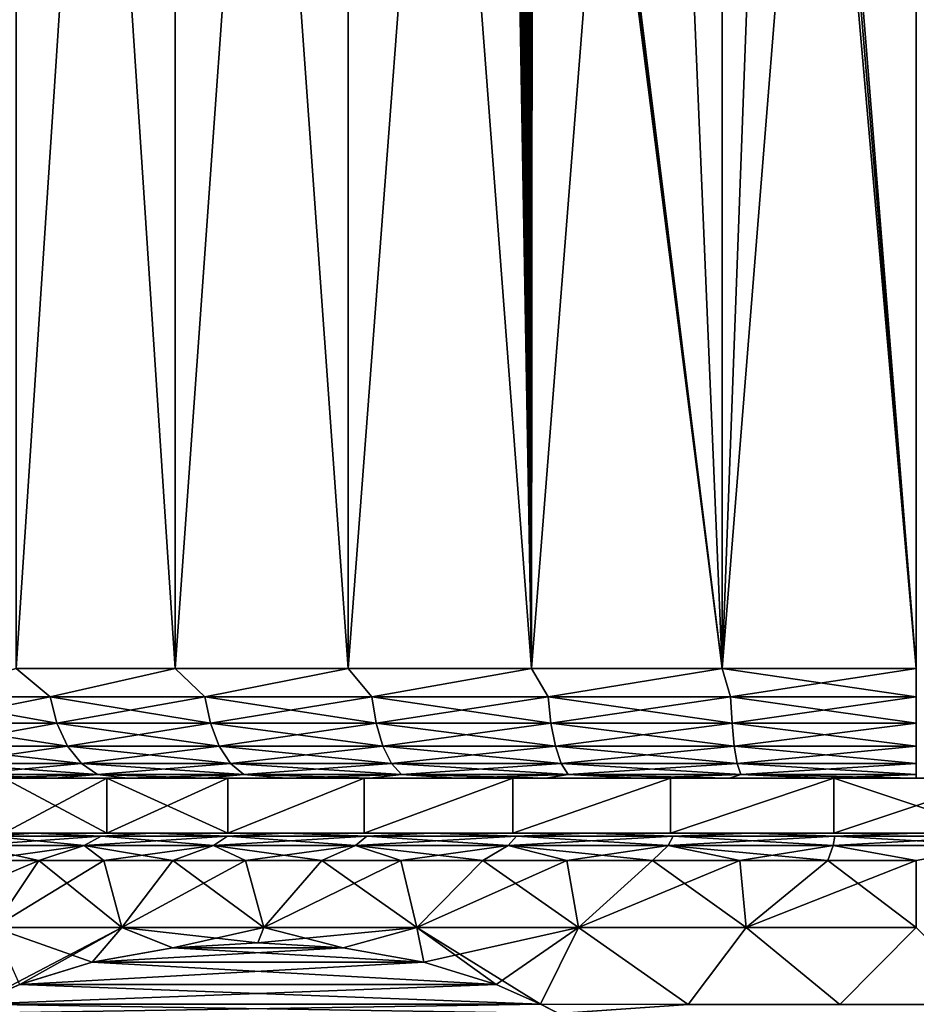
# Model space of a CAD drawing. Header units: metres. Extents: x -90 to 90, y -123 to 74.
# Tile 120 of 131: x 52 to 60, y 38 to 47. Entities that reach past the tile are written whole.
import ezdxf

# ---------------------------------------------------------------- set-up
doc = ezdxf.new("R2010")
doc.units = ezdxf.units.M
doc.layers.add('solid_11662012', color=7, linetype='CONTINUOUS')

msp = doc.modelspace()

# ---------------------------------------------------------------- linework, layer by layer
at = {"layer": 'solid_11662012'}
for points in [[(51.795864, 63.5, 10.084254), (51.795841, 41.5, 10.084234), (53.245392, 41.5, 11.107442)], [(53.245419, 63.5, -11.107455), (53.245392, 41.5, -11.107442), (51.795841, 41.5, -10.084234)], [(51.795864, 63.5, -10.084254), (53.245419, 63.5, -11.107455), (51.795841, 41.5, -10.084234)], [(53.245419, 63.5, 11.107455), (51.795864, 63.5, 10.084254), (53.245392, 41.5, 11.107442)], [(53.245419, 63.5, 11.107455), (53.245392, 41.5, 11.107442), (54.820774, 41.5, 11.923741)], [(54.820759, 63.5, -11.923735), (54.820774, 41.5, -11.923741), (53.245392, 41.5, -11.107442)], [(53.245419, 63.5, -11.107455), (54.820759, 63.5, -11.923735), (53.245392, 41.5, -11.107442)], [(54.820759, 63.5, 11.923735), (53.245419, 63.5, 11.107455), (54.820774, 41.5, 11.923741)], [(54.820759, 63.5, 11.923735), (54.820774, 41.5, 11.923741), (56.492634, 41.5, 12.517922)], [(56.240906, 55.972324, 12.444646), (54.820759, 63.5, 11.923735), (56.492634, 41.5, 12.517922)], [(54.820759, 63.5, -11.923735), (56.492672, 63.5, -12.517932), (54.820774, 41.5, -11.923741)], [(56.492672, 63.5, -12.517932), (56.492634, 41.5, -12.517922), (54.820774, 41.5, -11.923741)], [(58.229816, 63.5, -12.878913), (58.229832, 41.5, -12.878917), (56.492634, 41.5, -12.517922)], [(56.492672, 63.5, -12.517932), (58.229816, 63.5, -12.878913), (56.492634, 41.5, -12.517922)], [(58.229816, 63.5, 12.878913), (60, 41.5, 13), (60, 63.5, 13)], [(58.756046, 56.345406, 12.940347), (60, 41.5, 13), (58.229816, 63.5, 12.878913)], [(58.229816, 63.5, -12.878913), (60, 63.5, -13), (58.229832, 41.5, -12.878917)], [(60, 63.5, -13), (60, 41.5, -13), (58.229832, 41.5, -12.878917)], [(58.756046, 55.654594, 12.940347), (60, 41.5, 13), (58.756046, 56.345406, 12.940347)], [(56.248901, 55.805603, 12.447059), (56.240906, 55.972324, 12.444646), (56.492634, 41.5, 12.517922)], [(56.265301, 55.665482, 12.451989), (56.248901, 55.805603, 12.447059), (56.492634, 41.5, 12.517922)], [(56.285995, 55.549767, 12.458178), (56.265301, 55.665482, 12.451989), (56.492634, 41.5, 12.517922)], [(58.756046, 55.654594, 12.940347), (57.646744, 55.344612, 12.785233), (58.229832, 41.5, 12.878917)], [(58.756046, 55.654594, 12.940347), (58.229832, 41.5, 12.878917), (60, 41.5, 13)], [(56.308563, 55.453964, 12.464883), (56.285995, 55.549767, 12.458178), (56.492634, 41.5, 12.517922)], [(56.331871, 55.373554, 12.471762), (56.308563, 55.453964, 12.464883), (56.492634, 41.5, 12.517922)], [(56.355301, 55.305405, 12.478629), (56.331871, 55.373554, 12.471762), (56.492634, 41.5, 12.517922)], [(56.378281, 55.247879, 12.485317), (56.355301, 55.305405, 12.478629), (56.492634, 41.5, 12.517922)], [(57.646744, 55.344612, 12.785233), (56.554607, 55.035759, 12.535121), (58.229832, 41.5, 12.878917)], [(56.400597, 55.19923, 12.491769), (56.378281, 55.247879, 12.485317), (56.492634, 41.5, 12.517922)], [(56.422409, 55.157711, 12.498034), (56.400597, 55.19923, 12.491769), (56.492634, 41.5, 12.517922)], [(56.42625, 55.150982, 12.499132), (56.422409, 55.157711, 12.498034), (56.492634, 41.5, 12.517922)], [(56.44405, 55.122005, 12.504208), (56.42625, 55.150982, 12.499132), (56.492634, 41.5, 12.517922)], [(56.465202, 55.092266, 12.510204), (56.44405, 55.122005, 12.504208), (56.492634, 41.5, 12.517922)], [(56.485397, 55.06881, 12.515893), (56.465202, 55.092266, 12.510204), (56.492634, 41.5, 12.517922)], [(56.504307, 55.051613, 12.521187), (56.485397, 55.06881, 12.515893), (56.492634, 41.5, 12.517922)], [(56.504307, 55.051613, 12.521187), (56.492634, 41.5, 12.517922), (58.229832, 41.5, 12.878917)], [(56.521923, 55.040363, 12.526092), (56.504307, 55.051613, 12.521187), (58.229832, 41.5, 12.878917)], [(56.538933, 55.03484, 12.530803), (56.521923, 55.040363, 12.526092), (58.229832, 41.5, 12.878917)], [(56.554607, 55.035759, 12.535121), (56.538933, 55.03484, 12.530803), (58.229832, 41.5, 12.878917)], [(50.831707, 41.24118, 9.168294), (52.106846, 41.24118, 10.286561), (51.795841, 41.5, 10.084234)], [(52.106846, 41.24118, -10.286561), (50.831707, 41.24118, -9.168294), (51.795841, 41.5, -10.084234)], [(52.106846, 41.24118, 10.286561), (53.245392, 41.5, 11.107442), (51.795841, 41.5, 10.084234)], [(52.106846, 41.24118, -10.286561), (51.795841, 41.5, -10.084234), (53.245392, 41.5, -11.107442)], [(52.106846, 41.24118, 10.286561), (53.517036, 41.24118, 11.228821), (53.245392, 41.5, 11.107442)], [(53.517036, 41.24118, -11.228821), (52.106846, 41.24118, -10.286561), (53.245392, 41.5, -11.107442)], [(53.517036, 41.24118, 11.228821), (54.820774, 41.5, 11.923741), (53.245392, 41.5, 11.107442)], [(53.517036, 41.24118, -11.228821), (53.245392, 41.5, -11.107442), (54.820774, 41.5, -11.923741)], [(53.517036, 41.24118, 11.228821), (55.038155, 41.24118, 11.978953), (54.820774, 41.5, 11.923741)], [(55.038155, 41.24118, -11.978953), (53.517036, 41.24118, -11.228821), (54.820774, 41.5, -11.923741)], [(55.038155, 41.24118, 11.978953), (56.492634, 41.5, 12.517922), (54.820774, 41.5, 11.923741)], [(55.038155, 41.24118, -11.978953), (54.820774, 41.5, -11.923741), (56.492634, 41.5, -12.517922)], [(55.038155, 41.24118, 11.978953), (56.644173, 41.24118, 12.524122), (56.492634, 41.5, 12.517922)], [(56.644173, 41.24118, -12.524122), (55.038155, 41.24118, -11.978953), (56.492634, 41.5, -12.517922)], [(56.644173, 41.24118, 12.524122), (58.229832, 41.5, 12.878917), (56.492634, 41.5, 12.517922)], [(56.644173, 41.24118, -12.524122), (56.492634, 41.5, -12.517922), (58.229832, 41.5, -12.878917)], [(56.644173, 41.24118, 12.524122), (58.307606, 41.24118, 12.855), (58.229832, 41.5, 12.878917)], [(58.307606, 41.24118, -12.855), (56.644173, 41.24118, -12.524122), (58.229832, 41.5, -12.878917)], [(60, 41.24118, 12.965926), (60, 41.5, 13), (58.229832, 41.5, 12.878917)], [(58.307606, 41.24118, 12.855), (60, 41.24118, 12.965926), (58.229832, 41.5, 12.878917)], [(58.307606, 41.24118, -12.855), (58.229832, 41.5, -12.878917), (60, 41.5, -13)], [(58.307606, 41.24118, -12.855), (60, 41.5, -13), (60, 41.24118, -12.965926)], [(52.16774, 40.999775, 10.2072), (52.106846, 41.24118, 10.286561), (50.831707, 41.24118, 9.168294)], [(50.902439, 40.999775, 9.097561), (52.16774, 40.999775, 10.2072), (50.831707, 41.24118, 9.168294)], [(50.902439, 40.999775, -9.097561), (50.831707, 41.24118, -9.168294), (52.106846, 41.24118, -10.286561)], [(52.16774, 40.999775, -10.2072), (50.902439, 40.999775, -9.097561), (52.106846, 41.24118, -10.286561)], [(53.567051, 40.999775, 11.142192), (53.517036, 41.24118, 11.228821), (52.106846, 41.24118, 10.286561)], [(52.16774, 40.999775, 10.2072), (53.567051, 40.999775, 11.142192), (52.106846, 41.24118, 10.286561)], [(52.16774, 40.999775, -10.2072), (52.106846, 41.24118, -10.286561), (53.517036, 41.24118, -11.228821)], [(53.567051, 40.999775, -11.142192), (52.16774, 40.999775, -10.2072), (53.517036, 41.24118, -11.228821)], [(55.076435, 40.999775, 11.886537), (55.038155, 41.24118, 11.978953), (53.517036, 41.24118, 11.228821)], [(53.567051, 40.999775, 11.142192), (55.076435, 40.999775, 11.886537), (53.517036, 41.24118, 11.228821)], [(53.567051, 40.999775, -11.142192), (53.517036, 41.24118, -11.228821), (55.038155, 41.24118, -11.978953)], [(55.076435, 40.999775, -11.886537), (53.567051, 40.999775, -11.142192), (55.038155, 41.24118, -11.978953)], [(56.670063, 40.999775, 12.4275), (56.644173, 41.24118, 12.524122), (55.038155, 41.24118, 11.978953)], [(55.076435, 40.999775, 11.886537), (56.670063, 40.999775, 12.4275), (55.038155, 41.24118, 11.978953)], [(55.076435, 40.999775, -11.886537), (55.038155, 41.24118, -11.978953), (56.644173, 41.24118, -12.524122)], [(56.670063, 40.999775, -12.4275), (55.076435, 40.999775, -11.886537), (56.644173, 41.24118, -12.524122)], [(58.320663, 40.999775, 12.755825), (58.307606, 41.24118, 12.855), (56.644173, 41.24118, 12.524122)], [(56.670063, 40.999775, 12.4275), (58.320663, 40.999775, 12.755825), (56.644173, 41.24118, 12.524122)], [(56.670063, 40.999775, -12.4275), (56.644173, 41.24118, -12.524122), (58.307606, 41.24118, -12.855)], [(58.320663, 40.999775, -12.755825), (56.670063, 40.999775, -12.4275), (58.307606, 41.24118, -12.855)], [(58.320663, 40.999775, -12.755825), (58.307606, 41.24118, -12.855), (60, 41.24118, -12.965926)], [(58.307606, 41.24118, 12.855), (60, 40.999775, 12.865894), (60, 41.24118, 12.965926)], [(58.320663, 40.999775, 12.755825), (60, 40.999775, 12.865894), (58.307606, 41.24118, 12.855)], [(58.320663, 40.999775, -12.755825), (60, 41.24118, -12.965926), (60, 40.999775, -12.865894)], [(52.264629, 40.792522, 10.080932), (52.16774, 40.999775, 10.2072), (50.902439, 40.999775, 9.097561)], [(51.01498, 40.792522, 8.98502), (52.264629, 40.792522, 10.080932), (50.902439, 40.999775, 9.097561)], [(51.01498, 40.792522, -8.98502), (50.902439, 40.999775, -9.097561), (52.16774, 40.999775, -10.2072)], [(52.264629, 40.792522, -10.080932), (51.01498, 40.792522, -8.98502), (52.16774, 40.999775, -10.2072)], [(53.646633, 40.792522, 11.004356), (53.567051, 40.999775, 11.142192), (52.16774, 40.999775, 10.2072)], [(52.264629, 40.792522, 10.080932), (53.646633, 40.792522, 11.004356), (52.16774, 40.999775, 10.2072)], [(52.264629, 40.792522, -10.080932), (52.16774, 40.999775, -10.2072), (53.567051, 40.999775, -11.142192)], [(53.646633, 40.792522, -11.004356), (52.264629, 40.792522, -10.080932), (53.567051, 40.999775, -11.142192)], [(55.137344, 40.792522, 11.739493), (55.076435, 40.999775, 11.886537), (53.567051, 40.999775, 11.142192)], [(53.646633, 40.792522, 11.004356), (55.137344, 40.792522, 11.739493), (53.567051, 40.999775, 11.142192)], [(53.646633, 40.792522, -11.004356), (53.567051, 40.999775, -11.142192), (55.076435, 40.999775, -11.886537)], [(55.137344, 40.792522, -11.739493), (53.646633, 40.792522, -11.004356), (55.076435, 40.999775, -11.886537)], [(56.711254, 40.792522, 12.273765), (56.670063, 40.999775, 12.4275), (55.076435, 40.999775, 11.886537)], [(55.137344, 40.792522, 11.739493), (56.711254, 40.792522, 12.273765), (55.076435, 40.999775, 11.886537)], [(55.137344, 40.792522, -11.739493), (55.076435, 40.999775, -11.886537), (56.670063, 40.999775, -12.4275)], [(56.711254, 40.792522, -12.273765), (55.137344, 40.792522, -11.739493), (56.670063, 40.999775, -12.4275)], [(58.341438, 40.792522, 12.598028), (58.320663, 40.999775, 12.755825), (56.670063, 40.999775, 12.4275)], [(56.711254, 40.792522, 12.273765), (58.341438, 40.792522, 12.598028), (56.670063, 40.999775, 12.4275)], [(56.711254, 40.792522, -12.273765), (56.670063, 40.999775, -12.4275), (58.320663, 40.999775, -12.755825)], [(58.341438, 40.792522, -12.598028), (56.711254, 40.792522, -12.273765), (58.320663, 40.999775, -12.755825)], [(58.341438, 40.792522, -12.598028), (58.320663, 40.999775, -12.755825), (60, 40.999775, -12.865894)], [(58.320663, 40.999775, 12.755825), (60, 40.792522, 12.706737), (60, 40.999775, 12.865894)], [(58.341438, 40.792522, 12.598028), (60, 40.792522, 12.706737), (58.320663, 40.999775, 12.755825)], [(58.341438, 40.792522, -12.598028), (60, 40.999775, -12.865894), (60, 40.792522, -12.706737)], [(52.390896, 40.633583, 9.916377), (52.264629, 40.792522, 10.080932), (51.01498, 40.792522, 8.98502)], [(51.161648, 40.633583, 8.838354), (52.390896, 40.633583, 9.916377), (51.01498, 40.792522, 8.98502)], [(51.161648, 40.633583, -8.838354), (51.01498, 40.792522, -8.98502), (52.264629, 40.792522, -10.080932)], [(52.390896, 40.633583, -9.916377), (51.161648, 40.633583, -8.838354), (52.264629, 40.792522, -10.080932)], [(53.75034, 40.633583, 10.824728), (53.646633, 40.792522, 11.004356), (52.264629, 40.792522, 10.080932)], [(52.390896, 40.633583, 9.916377), (53.75034, 40.633583, 10.824728), (52.264629, 40.792522, 10.080932)], [(52.390896, 40.633583, -9.916377), (52.264629, 40.792522, -10.080932), (53.646633, 40.792522, -11.004356)], [(53.75034, 40.633583, -10.824728), (52.390896, 40.633583, -9.916377), (53.646633, 40.792522, -11.004356)], [(55.216717, 40.633583, 11.547866), (55.137344, 40.792522, 11.739493), (53.646633, 40.792522, 11.004356)], [(53.75034, 40.633583, 10.824728), (55.216717, 40.633583, 11.547866), (53.646633, 40.792522, 11.004356)], [(53.75034, 40.633583, -10.824728), (53.646633, 40.792522, -11.004356), (55.137344, 40.792522, -11.739493)], [(55.216717, 40.633583, -11.547866), (53.75034, 40.633583, -10.824728), (55.137344, 40.792522, -11.739493)], [(56.764938, 40.633583, 12.073416), (56.711254, 40.792522, 12.273765), (55.137344, 40.792522, 11.739493)], [(55.216717, 40.633583, 11.547866), (56.764938, 40.633583, 12.073416), (55.137344, 40.792522, 11.739493)], [(55.216717, 40.633583, -11.547866), (55.137344, 40.792522, -11.739493), (56.711254, 40.792522, -12.273765)], [(56.764938, 40.633583, -12.073416), (55.216717, 40.633583, -11.547866), (56.711254, 40.792522, -12.273765)], [(58.368511, 40.633583, 12.392386), (58.341438, 40.792522, 12.598028), (56.711254, 40.792522, 12.273765)], [(56.764938, 40.633583, 12.073416), (58.368511, 40.633583, 12.392386), (56.711254, 40.792522, 12.273765)], [(56.764938, 40.633583, -12.073416), (56.711254, 40.792522, -12.273765), (58.341438, 40.792522, -12.598028)], [(58.368511, 40.633583, -12.392386), (56.764938, 40.633583, -12.073416), (58.341438, 40.792522, -12.598028)], [(58.368511, 40.633583, -12.392386), (58.341438, 40.792522, -12.598028), (60, 40.792522, -12.706737)], [(58.341438, 40.792522, 12.598028), (60, 40.633583, 12.49932), (60, 40.792522, 12.706737)], [(58.368511, 40.633583, 12.392386), (60, 40.633583, 12.49932), (58.341438, 40.792522, 12.598028)], [(58.368511, 40.633583, -12.392386), (60, 40.792522, -12.706737), (60, 40.633583, -12.49932)], [(52.537918, 40.533802, 9.724772), (52.390896, 40.633583, 9.916377), (51.161648, 40.633583, 8.838354)], [(51.33242, 40.533802, 8.667579), (52.537918, 40.533802, 9.724772), (51.161648, 40.633583, 8.838354)], [(51.33242, 40.533802, -8.667579), (51.161648, 40.633583, -8.838354), (52.390896, 40.633583, -9.916377)], [(52.537918, 40.533802, -9.724772), (51.33242, 40.533802, -8.667579), (52.390896, 40.633583, -9.916377)], [(53.871098, 40.533802, 10.615573), (53.75034, 40.633583, 10.824728), (52.390896, 40.633583, 9.916377)], [(52.537918, 40.533802, 9.724772), (53.871098, 40.533802, 10.615573), (52.390896, 40.633583, 9.916377)], [(52.537918, 40.533802, -9.724772), (52.390896, 40.633583, -9.916377), (53.75034, 40.633583, -10.824728)], [(53.871098, 40.533802, -10.615573), (52.537918, 40.533802, -9.724772), (53.75034, 40.633583, -10.824728)], [(55.309139, 40.533802, 11.324738), (55.216717, 40.633583, 11.547866), (53.75034, 40.633583, 10.824728)], [(53.871098, 40.533802, 10.615573), (55.309139, 40.533802, 11.324738), (53.75034, 40.633583, 10.824728)], [(53.871098, 40.533802, -10.615573), (53.75034, 40.633583, -10.824728), (55.216717, 40.633583, -11.547866)], [(55.309139, 40.533802, -11.324738), (53.871098, 40.533802, -10.615573), (55.216717, 40.633583, -11.547866)], [(56.827446, 40.533802, 11.840133), (56.764938, 40.633583, 12.073416), (55.216717, 40.633583, 11.547866)], [(55.309139, 40.533802, 11.324738), (56.827446, 40.533802, 11.840133), (55.216717, 40.633583, 11.547866)], [(55.309139, 40.533802, -11.324738), (55.216717, 40.633583, -11.547866), (56.764938, 40.633583, -12.073416)], [(56.827446, 40.533802, -11.840133), (55.309139, 40.533802, -11.324738), (56.764938, 40.633583, -12.073416)], [(58.400036, 40.533802, 12.15294), (58.368511, 40.633583, 12.392386), (56.764938, 40.633583, 12.073416)], [(56.827446, 40.533802, 11.840133), (58.400036, 40.533802, 12.15294), (56.764938, 40.633583, 12.073416)], [(56.827446, 40.533802, -11.840133), (56.764938, 40.633583, -12.073416), (58.368511, 40.633583, -12.392386)], [(58.400036, 40.533802, -12.15294), (56.827446, 40.533802, -11.840133), (58.368511, 40.633583, -12.392386)], [(58.400036, 40.533802, -12.15294), (58.368511, 40.633583, -12.392386), (60, 40.633583, -12.49932)], [(58.368511, 40.633583, 12.392386), (60, 40.533802, 12.257808), (60, 40.633583, 12.49932)], [(58.400036, 40.533802, 12.15294), (60, 40.533802, 12.257808), (58.368511, 40.633583, 12.392386)], [(58.400036, 40.533802, -12.15294), (60, 40.633583, -12.49932), (60, 40.533802, -12.257808)], [(52.537918, 40.533802, -9.724772), (51.516926, 40.5, -8.487487), (51.33242, 40.533802, -8.667579)], [(51.33242, 40.533802, 8.667579), (51.516937, 40.5, 8.487496), (52.144253, 40.5, 9.07123)], [(51.33242, 40.533802, 8.667579), (52.144253, 40.5, 9.07123), (52.537918, 40.533802, 9.724772)], [(52.537918, 40.533802, -9.724772), (52.144245, 40.5, -9.071221), (51.516926, 40.5, -8.487487)], [(51.683628, 40.5, -5.670171), (51.516926, 40.5, -8.487487), (52.144245, 40.5, -9.071221)], [(51.683628, 40.5, 5.670171), (52.144253, 40.5, 9.07123), (51.516937, 40.5, 8.487496)], [(51.683559, 40, 5.670079), (52.621498, 40, 6.846218), (51.683628, 40.5, 5.670171)], [(51.683559, 40, -5.670079), (51.683628, 40.5, -5.670171), (52.621506, 40.5, -6.846222)], [(52.621498, 40, -6.846218), (51.683559, 40, -5.670079), (52.621506, 40.5, -6.846222)], [(52.621506, 40.5, -6.846222), (51.683628, 40.5, -5.670171), (52.144245, 40.5, -9.071221)], [(51.683628, 40.5, 5.670171), (52.621506, 40.5, 6.846222), (52.144253, 40.5, 9.07123)], [(52.621498, 40, 6.846218), (52.621506, 40.5, 6.846222), (51.683628, 40.5, 5.670171)], [(52.537918, 40.533802, -9.724772), (52.811604, 40.5, -9.608691), (52.144245, 40.5, -9.071221)], [(52.621506, 40.5, -6.846222), (52.144245, 40.5, -9.071221), (52.811604, 40.5, -9.608691)], [(52.537918, 40.533802, 9.724772), (52.144253, 40.5, 9.07123), (52.811615, 40.5, 9.608699)], [(52.621506, 40.5, 6.846222), (52.811615, 40.5, 9.608699), (52.144253, 40.5, 9.07123)], [(53.871098, 40.533802, -10.615573), (52.811604, 40.5, -9.608691), (52.537918, 40.533802, -9.724772)], [(52.537918, 40.533802, 9.724772), (52.811615, 40.5, 9.608699), (53.515678, 40.5, 10.097203)], [(52.537918, 40.533802, 9.724772), (53.515678, 40.5, 10.097203), (53.871098, 40.533802, 10.615573)], [(52.621498, 40, 6.846218), (53.724304, 40, 7.869475), (52.621506, 40.5, 6.846222)], [(52.621498, 40, -6.846218), (52.621506, 40.5, -6.846222), (53.724251, 40.5, -7.869433)], [(53.724304, 40, -7.869475), (52.621498, 40, -6.846218), (53.724251, 40.5, -7.869433)], [(52.621506, 40.5, -6.846222), (52.811604, 40.5, -9.608691), (53.515667, 40.5, -10.097197)], [(53.724251, 40.5, -7.869433), (52.621506, 40.5, -6.846222), (53.515667, 40.5, -10.097197)], [(52.621506, 40.5, 6.846222), (53.724251, 40.5, 7.869433), (52.811615, 40.5, 9.608699)], [(53.724304, 40, 7.869475), (53.724251, 40.5, 7.869433), (52.621506, 40.5, 6.846222)], [(53.871098, 40.533802, -10.615573), (53.515667, 40.5, -10.097197), (52.811604, 40.5, -9.608691)], [(53.724251, 40.5, 7.869433), (53.515678, 40.5, 10.097203), (52.811615, 40.5, 9.608699)], [(53.871098, 40.533802, -10.615573), (54.25288, 40.5, -10.534256), (53.515667, 40.5, -10.097197)], [(53.724251, 40.5, -7.869433), (53.515667, 40.5, -10.097197), (54.25288, 40.5, -10.534256)], [(53.871098, 40.533802, 10.615573), (53.515678, 40.5, 10.097203), (54.252892, 40.5, 10.534263)], [(53.724251, 40.5, 7.869433), (54.252892, 40.5, 10.534263), (53.515678, 40.5, 10.097203)], [(54.967209, 40.5, -8.716879), (53.724251, 40.5, -7.869433), (54.25288, 40.5, -10.534256)], [(53.724251, 40.5, 7.869433), (54.967209, 40.5, 8.716879), (54.252892, 40.5, 10.534263)], [(53.724304, 40, 7.869475), (54.967209, 40.5, 8.716879), (53.724251, 40.5, 7.869433)], [(53.724304, 40, -7.869475), (53.724251, 40.5, -7.869433), (54.967209, 40.5, -8.716879)], [(53.724304, 40, 7.869475), (54.9673, 40, 8.716933), (54.967209, 40.5, 8.716879)], [(54.9673, 40, -8.716933), (53.724304, 40, -7.869475), (54.967209, 40.5, -8.716879)], [(55.309139, 40.533802, -11.324738), (54.25288, 40.5, -10.534256), (53.871098, 40.533802, -10.615573)], [(53.871098, 40.533802, 10.615573), (54.252892, 40.5, 10.534263), (55.019135, 40.5, 10.917462)], [(53.871098, 40.533802, 10.615573), (55.019135, 40.5, 10.917462), (55.309139, 40.533802, 11.324738)], [(55.309139, 40.533802, -11.324738), (55.019123, 40.5, -10.917458), (54.25288, 40.5, -10.534256)], [(54.967209, 40.5, -8.716879), (54.25288, 40.5, -10.534256), (55.019123, 40.5, -10.917458)], [(54.967209, 40.5, 8.716879), (55.019135, 40.5, 10.917462), (54.252892, 40.5, 10.534263)], [(54.967209, 40.5, -8.716879), (55.019123, 40.5, -10.917458), (55.81057, 40.5, -11.244938)], [(56.322521, 40.5, -9.369583), (54.967209, 40.5, -8.716879), (55.81057, 40.5, -11.244938)], [(54.967209, 40.5, 8.716879), (56.322521, 40.5, 9.369583), (55.019135, 40.5, 10.917462)], [(54.9673, 40, 8.716933), (56.322521, 40.5, 9.369583), (54.967209, 40.5, 8.716879)], [(54.9673, 40, -8.716933), (54.967209, 40.5, -8.716879), (56.322521, 40.5, -9.369583)], [(54.9673, 40, 8.716933), (56.322662, 40, 9.36964), (56.322521, 40.5, 9.369583)], [(56.322662, 40, -9.36964), (54.9673, 40, -8.716933), (56.322521, 40.5, -9.369583)], [(55.309139, 40.533802, -11.324738), (55.81057, 40.5, -11.244938), (55.019123, 40.5, -10.917458)], [(55.309139, 40.533802, 11.324738), (55.019135, 40.5, 10.917462), (55.810577, 40.5, 11.244942)], [(56.322521, 40.5, 9.369583), (55.810577, 40.5, 11.244942), (55.019135, 40.5, 10.917462)], [(56.827446, 40.533802, -11.840133), (55.81057, 40.5, -11.244938), (55.309139, 40.533802, -11.324738)], [(55.309139, 40.533802, 11.324738), (55.810577, 40.5, 11.244942), (56.623867, 40.5, 11.51528)], [(55.309139, 40.533802, 11.324738), (56.623867, 40.5, 11.51528), (56.827446, 40.533802, 11.840133)], [(56.827446, 40.533802, -11.840133), (56.623856, 40.5, -11.515277), (55.81057, 40.5, -11.244938)], [(56.322521, 40.5, -9.369583), (55.81057, 40.5, -11.244938), (56.623856, 40.5, -11.515277)], [(56.322521, 40.5, 9.369583), (56.623867, 40.5, 11.51528), (55.810577, 40.5, 11.244942)], [(56.322521, 40.5, -9.369583), (56.623856, 40.5, -11.515277), (57.454876, 40.5, -11.726992)], [(57.760067, 40.5, -9.813038), (56.322521, 40.5, -9.369583), (57.454876, 40.5, -11.726992)], [(56.322521, 40.5, 9.369583), (57.760067, 40.5, 9.813038), (56.623867, 40.5, 11.51528)], [(56.322662, 40, 9.36964), (57.760067, 40.5, 9.813038), (56.322521, 40.5, 9.369583)], [(56.322662, 40, -9.36964), (56.322521, 40.5, -9.369583), (57.760067, 40.5, -9.813038)], [(56.322662, 40, 9.36964), (57.760231, 40, 9.813075), (57.760067, 40.5, 9.813038)], [(57.760231, 40, -9.813075), (56.322662, 40, -9.36964), (57.760067, 40.5, -9.813038)], [(56.827446, 40.533802, -11.840133), (57.454876, 40.5, -11.726992), (56.623856, 40.5, -11.515277)], [(56.827446, 40.533802, 11.840133), (56.623867, 40.5, 11.51528), (57.454887, 40.5, 11.726995)], [(57.760067, 40.5, 9.813038), (57.454887, 40.5, 11.726995), (56.623867, 40.5, 11.51528)], [(58.400036, 40.533802, -12.15294), (57.454876, 40.5, -11.726992), (56.827446, 40.533802, -11.840133)], [(56.827446, 40.533802, 11.840133), (57.454887, 40.5, 11.726995), (58.29837, 40.5, 11.878737)], [(56.827446, 40.533802, 11.840133), (58.29837, 40.5, 11.878737), (58.400036, 40.533802, 12.15294)], [(58.400036, 40.533802, -12.15294), (58.298355, 40.5, -11.878736), (57.454876, 40.5, -11.726992)], [(57.760067, 40.5, -9.813038), (57.454876, 40.5, -11.726992), (58.298355, 40.5, -11.878736)], [(57.760067, 40.5, 9.813038), (58.29837, 40.5, 11.878737), (57.454887, 40.5, 11.726995)], [(57.760067, 40.5, -9.813038), (58.298355, 40.5, -11.878736), (59.148701, 40.5, -11.969758)], [(59.247757, 40.5, -10.037291), (57.760067, 40.5, -9.813038), (59.148701, 40.5, -11.969758)], [(57.760067, 40.5, 9.813038), (59.247757, 40.5, 10.037291), (58.29837, 40.5, 11.878737)], [(57.760231, 40, 9.813075), (59.247757, 40.5, 10.037291), (57.760067, 40.5, 9.813038)], [(57.760231, 40, -9.813075), (57.760067, 40.5, -9.813038), (59.247757, 40.5, -10.037291)], [(57.760231, 40, 9.813075), (59.247829, 40, 10.037292), (59.247757, 40.5, 10.037291)], [(59.247829, 40, -10.037292), (57.760231, 40, -9.813075), (59.247757, 40.5, -10.037291)], [(58.400036, 40.533802, -12.15294), (59.148701, 40.5, -11.969758), (58.298355, 40.5, -11.878736)], [(58.400036, 40.533802, 12.15294), (58.29837, 40.5, 11.878737), (59.148708, 40.5, 11.969759)], [(59.247757, 40.5, 10.037291), (59.148708, 40.5, 11.969759), (58.29837, 40.5, 11.878737)], [(58.400036, 40.533802, -12.15294), (60, 40.533802, -12.257808), (59.148701, 40.5, -11.969758)], [(58.400036, 40.533802, 12.15294), (59.148708, 40.5, 11.969759), (60, 40.5, 12)], [(58.400036, 40.533802, 12.15294), (60, 40.5, 12), (60, 40.533802, 12.257808)], [(60, 40.533802, -12.257808), (60, 40.5, -12), (59.148701, 40.5, -11.969758)], [(59.247757, 40.5, -10.037291), (59.148701, 40.5, -11.969758), (60, 40.5, -12)], [(59.247757, 40.5, 10.037291), (60, 40.5, 12), (59.148708, 40.5, 11.969759)], [(60.752243, 40.5, -10.037291), (59.247757, 40.5, -10.037291), (60, 40.5, -12)], [(59.247757, 40.5, 10.037291), (60.752243, 40.5, 10.037291), (60, 40.5, 12)], [(60.752171, 40, 10.037292), (60.752243, 40.5, 10.037291), (59.247757, 40.5, 10.037291)], [(59.247829, 40, 10.037292), (60.752171, 40, 10.037292), (59.247757, 40.5, 10.037291)], [(59.247829, 40, -10.037292), (59.247757, 40.5, -10.037291), (60.752243, 40.5, -10.037291)], [(60.752171, 40, -10.037292), (59.247829, 40, -10.037292), (60.752243, 40.5, -10.037291)], [(51.044819, 40, 5.756447), (52.621498, 40, 6.846218), (51.683559, 40, 5.670079)], [(51.044819, 40, 5.756447), (51.955139, 40, 6.972249), (52.621498, 40, 6.846218)], [(51.557076, 39.97118, 6.868827), (51.955139, 40, 6.972249), (51.044819, 40, 5.756447)], [(51.044823, 40, -5.756453), (51.683559, 40, -5.670079), (52.621498, 40, -6.846218)], [(51.955147, 40, -6.972254), (51.044823, 40, -5.756453), (52.621498, 40, -6.846218)], [(51.557076, 39.97118, -6.868827), (51.044823, 40, -5.756453), (51.955147, 40, -6.972254)], [(51.557076, 39.97118, 6.868827), (51.382511, 39.88615, 7.010849), (52.417416, 39.88615, 8.118964)], [(52.571018, 39.97118, -7.954495), (52.417416, 39.88615, -8.118964), (51.382511, 39.88615, -7.010849)], [(51.557076, 39.97118, -6.868827), (52.571018, 39.97118, -7.954495), (51.382511, 39.88615, -7.010849)], [(51.557076, 39.97118, -6.868827), (51.955147, 40, -6.972254), (52.571018, 39.97118, -7.954495)], [(52.571018, 39.97118, 7.954495), (51.955139, 40, 6.972249), (51.557076, 39.97118, 6.868827)], [(52.571018, 39.97118, 7.954495), (51.557076, 39.97118, 6.868827), (52.417416, 39.88615, 8.118964)], [(51.955139, 40, 6.972249), (53.724304, 40, 7.869475), (52.621498, 40, 6.846218)], [(51.955139, 40, 6.972249), (53.029121, 40, 8.046044), (53.724304, 40, 7.869475)], [(52.571018, 39.97118, 7.954495), (53.029121, 40, 8.046044), (51.955139, 40, 6.972249)], [(51.955147, 40, -6.972254), (52.621498, 40, -6.846218), (53.724304, 40, -7.869475)], [(53.029125, 40, -8.046049), (51.955147, 40, -6.972254), (53.724304, 40, -7.869475)], [(52.571018, 39.97118, -7.954495), (51.955147, 40, -6.972254), (53.029125, 40, -8.046049)], [(52.571018, 39.97118, 7.954495), (52.417416, 39.88615, 8.118964), (53.593575, 39.88615, 9.075838)], [(53.723351, 39.97118, -8.891986), (53.593575, 39.88615, -9.075838), (52.417416, 39.88615, -8.118964)], [(52.571018, 39.97118, -7.954495), (53.723351, 39.97118, -8.891986), (52.417416, 39.88615, -8.118964)], [(52.571018, 39.97118, -7.954495), (53.029125, 40, -8.046049), (53.723351, 39.97118, -8.891986)], [(53.723351, 39.97118, 8.891986), (53.029121, 40, 8.046044), (52.571018, 39.97118, 7.954495)], [(53.723351, 39.97118, 8.891986), (52.571018, 39.97118, 7.954495), (53.593575, 39.88615, 9.075838)], [(53.029121, 40, 8.046044), (54.9673, 40, 8.716933), (53.724304, 40, 7.869475)], [(53.029121, 40, 8.046044), (54.244968, 40, 8.956095), (54.9673, 40, 8.716933)], [(53.723351, 39.97118, 8.891986), (54.244968, 40, 8.956095), (53.029121, 40, 8.046044)], [(53.029125, 40, -8.046049), (53.724304, 40, -7.869475), (54.9673, 40, -8.716933)], [(54.244976, 40, -8.9561), (53.029125, 40, -8.046049), (54.9673, 40, -8.716933)], [(53.723351, 39.97118, -8.891986), (53.029125, 40, -8.046049), (54.244976, 40, -8.9561)], [(53.723351, 39.97118, 8.891986), (53.593575, 39.88615, 9.075838), (54.889069, 39.88615, 9.863647)], [(54.992603, 39.97118, -9.663836), (54.889069, 39.88615, -9.863647), (53.593575, 39.88615, -9.075838)], [(53.723351, 39.97118, -8.891986), (54.992603, 39.97118, -9.663836), (53.593575, 39.88615, -9.075838)], [(53.723351, 39.97118, -8.891986), (54.244976, 40, -8.9561), (54.992603, 39.97118, -9.663836)], [(54.992603, 39.97118, 9.663836), (54.244968, 40, 8.956095), (53.723351, 39.97118, 8.891986)], [(54.992603, 39.97118, 9.663836), (53.723351, 39.97118, 8.891986), (54.889069, 39.88615, 9.863647)], [(54.244968, 40, 8.956095), (56.322662, 40, 9.36964), (54.9673, 40, 8.716933)], [(54.244968, 40, 8.956095), (55.578049, 40, 9.683922), (56.322662, 40, 9.36964)], [(54.992603, 39.97118, 9.663836), (55.578049, 40, 9.683922), (54.244968, 40, 8.956095)], [(54.244976, 40, -8.9561), (54.9673, 40, -8.716933), (56.322662, 40, -9.36964)], [(55.578056, 40, -9.683925), (54.244976, 40, -8.9561), (56.322662, 40, -9.36964)], [(54.992603, 39.97118, -9.663836), (54.244976, 40, -8.9561), (55.578056, 40, -9.683925)], [(54.992603, 39.97118, 9.663836), (54.889069, 39.88615, 9.863647), (56.279774, 39.88615, 10.467714)], [(56.355137, 39.97118, -10.255667), (56.279774, 39.88615, -10.467714), (54.889069, 39.88615, -9.863647)], [(54.992603, 39.97118, -9.663836), (56.355137, 39.97118, -10.255667), (54.889069, 39.88615, -9.863647)], [(54.992603, 39.97118, -9.663836), (55.578056, 40, -9.683925), (56.355137, 39.97118, -10.255667)], [(56.355137, 39.97118, 10.255667), (55.578049, 40, 9.683922), (54.992603, 39.97118, 9.663836)], [(56.355137, 39.97118, 10.255667), (54.992603, 39.97118, 9.663836), (56.279774, 39.88615, 10.467714)], [(55.578049, 40, 9.683922), (57.760231, 40, 9.813075), (56.322662, 40, 9.36964)], [(55.578049, 40, 9.683922), (57.001026, 40, 10.214604), (57.760231, 40, 9.813075)], [(56.355137, 39.97118, 10.255667), (57.001026, 40, 10.214604), (55.578049, 40, 9.683922)], [(55.578056, 40, -9.683925), (56.322662, 40, -9.36964), (57.760231, 40, -9.813075)], [(55.578056, 40, -9.683925), (57.760231, 40, -9.813075), (59.247829, 40, -10.037292)], [(57.001034, 40, -10.214607), (55.578056, 40, -9.683925), (59.247829, 40, -10.037292)], [(56.355137, 39.97118, -10.255667), (55.578056, 40, -9.683925), (57.001034, 40, -10.214607)], [(56.355137, 39.97118, 10.255667), (56.279774, 39.88615, 10.467714), (57.739777, 39.88615, 10.876789)], [(57.785564, 39.97118, -10.656454), (57.739777, 39.88615, -10.876789), (56.279774, 39.88615, -10.467714)], [(56.355137, 39.97118, -10.255667), (57.785564, 39.97118, -10.656454), (56.279774, 39.88615, -10.467714)], [(56.355137, 39.97118, -10.255667), (57.001034, 40, -10.214607), (57.785564, 39.97118, -10.656454)], [(57.785564, 39.97118, 10.656454), (57.001026, 40, 10.214604), (56.355137, 39.97118, 10.255667)], [(57.785564, 39.97118, 10.656454), (56.355137, 39.97118, 10.255667), (57.739777, 39.88615, 10.876789)], [(57.001026, 40, 10.214604), (60.752171, 40, 10.037292), (59.247829, 40, 10.037292)], [(57.001026, 40, 10.214604), (62.998966, 40, 10.214607), (60.752171, 40, 10.037292)], [(57.001026, 40, 10.214604), (59.247829, 40, 10.037292), (57.760231, 40, 9.813075)], [(57.001026, 40, 10.214604), (58.485126, 40, 10.537417), (62.998966, 40, 10.214607)], [(57.785564, 39.97118, 10.656454), (58.485126, 40, 10.537417), (57.001026, 40, 10.214604)], [(62.998974, 40, -10.214604), (57.001034, 40, -10.214607), (59.247829, 40, -10.037292)], [(61.514874, 40, -10.537417), (58.485134, 40, -10.537418), (57.001034, 40, -10.214607)], [(57.785564, 39.97118, -10.656454), (57.001034, 40, -10.214607), (58.485134, 40, -10.537418)], [(62.998974, 40, -10.214604), (61.514874, 40, -10.537417), (57.001034, 40, -10.214607)], [(57.785564, 39.97118, 10.656454), (57.739777, 39.88615, 10.876789), (59.241886, 39.88615, 11.083248)], [(59.257244, 39.97118, -10.858732), (59.241886, 39.88615, -11.083248), (57.739777, 39.88615, -10.876789)], [(57.785564, 39.97118, -10.656454), (59.257244, 39.97118, -10.858732), (57.739777, 39.88615, -10.876789)], [(57.785564, 39.97118, -10.656454), (58.485134, 40, -10.537418), (59.257244, 39.97118, -10.858732)], [(59.257244, 39.97118, 10.858732), (58.485126, 40, 10.537417), (57.785564, 39.97118, 10.656454)], [(59.257244, 39.97118, 10.858732), (57.785564, 39.97118, 10.656454), (59.241886, 39.88615, 11.083248)], [(58.485126, 40, 10.537417), (61.514866, 40, 10.537418), (62.998966, 40, 10.214607)], [(58.485126, 40, 10.537417), (59.999996, 40, 10.645749), (61.514866, 40, 10.537418)], [(59.257244, 39.97118, 10.858732), (59.999996, 40, 10.645749), (58.485126, 40, 10.537417)], [(61.514874, 40, -10.537417), (60.000004, 40, -10.645749), (58.485134, 40, -10.537418)], [(59.257244, 39.97118, -10.858732), (58.485134, 40, -10.537418), (60.000004, 40, -10.645749)], [(59.257244, 39.97118, 10.858732), (59.241886, 39.88615, 11.083248), (60.758114, 39.88615, 11.083248)], [(60.742756, 39.97118, -10.858732), (60.758114, 39.88615, -11.083248), (59.241886, 39.88615, -11.083248)], [(59.257244, 39.97118, -10.858732), (60.742756, 39.97118, -10.858732), (59.241886, 39.88615, -11.083248)], [(62.998974, 40, -10.214604), (59.247829, 40, -10.037292), (60.752171, 40, -10.037292)], [(59.257244, 39.97118, -10.858732), (60.000004, 40, -10.645749), (60.742756, 39.97118, -10.858732)], [(60.742756, 39.97118, 10.858732), (59.999996, 40, 10.645749), (59.257244, 39.97118, 10.858732)], [(60.742756, 39.97118, 10.858732), (59.257244, 39.97118, 10.858732), (60.758114, 39.88615, 11.083248)], [(60.742756, 39.97118, 10.858732), (61.514866, 40, 10.537418), (59.999996, 40, 10.645749)], [(51.382511, 39.88615, 7.010849), (51.454597, 39.75, 7.404637), (52.004616, 39.75, 7.995397)], [(52.417416, 39.88615, 8.118964), (51.382511, 39.88615, 7.010849), (52.004616, 39.75, 7.995397)], [(51.382511, 39.88615, -7.010849), (52.417416, 39.88615, -8.118964), (51.454597, 39.75, -7.404637)], [(52.417416, 39.88615, -8.118964), (52.004616, 39.75, -7.995397), (51.454597, 39.75, -7.404637)], [(52.417416, 39.88615, 8.118964), (52.004616, 39.75, 7.995397), (52.595375, 39.75, 8.54541)], [(52.417416, 39.88615, -8.118964), (52.595375, 39.75, -8.54541), (52.004616, 39.75, -7.995397)], [(52.417416, 39.88615, 8.118964), (52.595375, 39.75, 8.54541), (53.223862, 39.75, 9.051877)], [(53.593575, 39.88615, 9.075838), (52.417416, 39.88615, 8.118964), (53.223862, 39.75, 9.051877)], [(52.417416, 39.88615, -8.118964), (53.593575, 39.88615, -9.075838), (52.595375, 39.75, -8.54541)], [(53.593575, 39.88615, -9.075838), (53.223862, 39.75, -9.051877), (52.595375, 39.75, -8.54541)], [(53.593575, 39.88615, 9.075838), (53.223862, 39.75, 9.051877), (53.886879, 39.75, 9.512217)], [(53.593575, 39.88615, -9.075838), (53.886879, 39.75, -9.512217), (53.223862, 39.75, -9.051877)], [(53.593575, 39.88615, 9.075838), (53.886879, 39.75, 9.512217), (54.581047, 39.75, 9.924085)], [(54.889069, 39.88615, 9.863647), (53.593575, 39.88615, 9.075838), (54.581047, 39.75, 9.924085)], [(53.593575, 39.88615, -9.075838), (54.889069, 39.88615, -9.863647), (53.886879, 39.75, -9.512217)], [(54.889069, 39.88615, -9.863647), (54.581047, 39.75, -9.924085), (53.886879, 39.75, -9.512217)], [(54.889069, 39.88615, 9.863647), (54.581047, 39.75, 9.924085), (55.302826, 39.75, 10.285382)], [(54.889069, 39.88615, -9.863647), (55.302826, 39.75, -10.285382), (54.581047, 39.75, -9.924085)], [(54.889069, 39.88615, 9.863647), (55.302826, 39.75, 10.285382), (56.048546, 39.75, 10.594269)], [(56.279774, 39.88615, 10.467714), (54.889069, 39.88615, 9.863647), (56.048546, 39.75, 10.594269)], [(54.889069, 39.88615, -9.863647), (56.279774, 39.88615, -10.467714), (55.302826, 39.75, -10.285382)], [(56.279774, 39.88615, -10.467714), (56.048546, 39.75, -10.594269), (55.302826, 39.75, -10.285382)], [(56.279774, 39.88615, 10.467714), (56.048546, 39.75, 10.594269), (56.8144, 39.75, 10.84917)], [(56.279774, 39.88615, -10.467714), (56.8144, 39.75, -10.849169), (56.048546, 39.75, -10.594269)], [(56.279774, 39.88615, 10.467714), (56.8144, 39.75, 10.84917), (57.596485, 39.75, 11.048785)], [(57.739777, 39.88615, 10.876789), (56.279774, 39.88615, 10.467714), (57.596485, 39.75, 11.048785)], [(56.279774, 39.88615, -10.467714), (57.739777, 39.88615, -10.876789), (56.8144, 39.75, -10.849169)], [(57.739777, 39.88615, -10.876789), (57.596485, 39.75, -11.048785), (56.8144, 39.75, -10.849169)], [(57.739777, 39.88615, 10.876789), (57.596485, 39.75, 11.048785), (58.39082, 39.75, 11.192099)], [(57.739777, 39.88615, -10.876789), (58.39082, 39.75, -11.192099), (57.596485, 39.75, -11.048785)], [(57.739777, 39.88615, 10.876789), (58.39082, 39.75, 11.192099), (59.193356, 39.75, 11.278379)], [(59.241886, 39.88615, 11.083248), (57.739777, 39.88615, 10.876789), (59.193356, 39.75, 11.278379)], [(57.739777, 39.88615, -10.876789), (59.241886, 39.88615, -11.083248), (58.39082, 39.75, -11.192099)], [(59.241886, 39.88615, -11.083248), (59.193356, 39.75, -11.278379), (58.39082, 39.75, -11.192099)], [(59.241886, 39.88615, 11.083248), (59.193356, 39.75, 11.278379), (60, 39.75, 11.307189)], [(59.241886, 39.88615, -11.083248), (60, 39.75, -11.307189), (59.193356, 39.75, -11.278379)], [(60.758114, 39.88615, 11.083248), (59.241886, 39.88615, 11.083248), (60, 39.75, 11.307189)], [(59.241886, 39.88615, -11.083248), (60.758114, 39.88615, -11.083248), (60, 39.75, -11.307189)], [(52.004616, 39.75, -7.995397), (51.591698, 39.139915, -8.408303), (50.566128, 39.139915, -7.238865)], [(51.454597, 39.75, -7.404637), (52.004616, 39.75, -7.995397), (50.566128, 39.139915, -7.238865)], [(52.004616, 39.75, 7.995397), (51.454597, 39.75, 7.404637), (51.591698, 39.139915, 8.408303)], [(52.004616, 39.75, 7.995397), (51.591698, 39.139915, 8.408303), (52.761135, 39.139915, 9.433872)], [(52.595375, 39.75, -8.54541), (52.761135, 39.139915, -9.433872), (51.591698, 39.139915, -8.408303)], [(52.004616, 39.75, -7.995397), (52.595375, 39.75, -8.54541), (51.591698, 39.139915, -8.408303)], [(52.595375, 39.75, 8.54541), (52.004616, 39.75, 7.995397), (52.761135, 39.139915, 9.433872)], [(53.223862, 39.75, 9.051877), (52.595375, 39.75, 8.54541), (52.761135, 39.139915, 9.433872)], [(52.595375, 39.75, -8.54541), (53.223862, 39.75, -9.051877), (52.761135, 39.139915, -9.433872)], [(53.223862, 39.75, 9.051877), (52.761135, 39.139915, 9.433872), (54.054432, 39.139915, 10.298026)], [(53.886879, 39.75, -9.512217), (54.054432, 39.139915, -10.298026), (52.761135, 39.139915, -9.433872)], [(53.223862, 39.75, -9.051877), (53.886879, 39.75, -9.512217), (52.761135, 39.139915, -9.433872)], [(53.886879, 39.75, 9.512217), (53.223862, 39.75, 9.051877), (54.054432, 39.139915, 10.298026)], [(54.581047, 39.75, 9.924085), (53.886879, 39.75, 9.512217), (54.054432, 39.139915, 10.298026)], [(53.886879, 39.75, -9.512217), (54.581047, 39.75, -9.924085), (54.054432, 39.139915, -10.298026)], [(54.581047, 39.75, 9.924085), (54.054432, 39.139915, 10.298026), (55.449459, 39.139915, 10.985977)], [(55.302826, 39.75, -10.285382), (55.449459, 39.139915, -10.985977), (54.054432, 39.139915, -10.298026)], [(54.581047, 39.75, -9.924085), (55.302826, 39.75, -10.285382), (54.054432, 39.139915, -10.298026)], [(55.302826, 39.75, 10.285382), (54.581047, 39.75, 9.924085), (55.449459, 39.139915, 10.985977)], [(56.048546, 39.75, 10.594269), (55.302826, 39.75, 10.285382), (55.449459, 39.139915, 10.985977)], [(55.302826, 39.75, -10.285382), (56.048546, 39.75, -10.594269), (55.449459, 39.139915, -10.985977)], [(56.048546, 39.75, 10.594269), (55.449459, 39.139915, 10.985977), (56.922348, 39.139915, 11.485955)], [(56.8144, 39.75, -10.849169), (56.922348, 39.139915, -11.485955), (55.449459, 39.139915, -10.985977)], [(56.048546, 39.75, -10.594269), (56.8144, 39.75, -10.849169), (55.449459, 39.139915, -10.985977)], [(56.8144, 39.75, 10.84917), (56.048546, 39.75, 10.594269), (56.922348, 39.139915, 11.485955)], [(57.596485, 39.75, 11.048785), (56.8144, 39.75, 10.84917), (56.922348, 39.139915, 11.485955)], [(56.8144, 39.75, -10.849169), (57.596485, 39.75, -11.048785), (56.922348, 39.139915, -11.485955)], [(57.596485, 39.75, 11.048785), (56.922348, 39.139915, 11.485955), (58.447895, 39.139915, 11.789406)], [(58.39082, 39.75, -11.192099), (58.447895, 39.139915, -11.789406), (56.922348, 39.139915, -11.485955)], [(57.596485, 39.75, -11.048785), (58.39082, 39.75, -11.192099), (56.922348, 39.139915, -11.485955)], [(58.39082, 39.75, 11.192099), (57.596485, 39.75, 11.048785), (58.447895, 39.139915, 11.789406)], [(59.193356, 39.75, 11.278379), (58.39082, 39.75, 11.192099), (58.447895, 39.139915, 11.789406)], [(58.39082, 39.75, -11.192099), (59.193356, 39.75, -11.278379), (58.447895, 39.139915, -11.789406)], [(59.193356, 39.75, 11.278379), (58.447895, 39.139915, 11.789406), (60, 39.139915, 11.891136)], [(60, 39.75, -11.307189), (60, 39.139915, -11.891136), (58.447895, 39.139915, -11.789406)], [(59.193356, 39.75, -11.278379), (60, 39.75, -11.307189), (58.447895, 39.139915, -11.789406)], [(60, 39.75, 11.307189), (59.193356, 39.75, 11.278379), (60, 39.139915, 11.891136)], [(51.423359, 38.441551, -8.904679), (51.591698, 39.139915, -8.408303), (52.761135, 39.139915, -9.433872)], [(51.829891, 38.61961, -9.139391), (51.423359, 38.441551, -8.904679), (52.761135, 39.139915, -9.433872)], [(51.591698, 39.139915, 8.408303), (51.827579, 38.618725, 9.138059), (52.48785, 38.823677, 9.519265)], [(52.761135, 39.139915, 9.433872), (51.591698, 39.139915, 8.408303), (52.48785, 38.823677, 9.519265)], [(52.48999, 38.8242, -9.520499), (51.829891, 38.61961, -9.139391), (52.761135, 39.139915, -9.433872)], [(52.761135, 39.139915, 9.433872), (52.48785, 38.823677, 9.519265), (53.222591, 38.954769, 9.943467)], [(53.22398, 38.954933, -9.944269), (52.48999, 38.8242, -9.520499), (52.761135, 39.139915, -9.433872)], [(52.761135, 39.139915, 9.433872), (53.222591, 38.954769, 9.943467), (53.999939, 39, 10.39227)], [(54.054432, 39.139915, 10.298026), (52.761135, 39.139915, 9.433872), (53.999939, 39, 10.39227)], [(53.22398, 38.954933, -9.944269), (52.761135, 39.139915, -9.433872), (54.054432, 39.139915, -10.298026)], [(54.000454, 39, -10.392568), (53.22398, 38.954933, -9.944269), (54.054432, 39.139915, -10.298026)], [(54.054432, 39.139915, 10.298026), (53.999939, 39, 10.39227), (54.777233, 38.954792, 10.841042)], [(54.000454, 39, -10.392568), (54.054432, 39.139915, -10.298026), (55.449459, 39.139915, -10.985977)], [(54.776794, 38.954842, -10.840788), (54.000454, 39, -10.392568), (55.449459, 39.139915, -10.985977)], [(55.449459, 39.139915, 10.985977), (54.054432, 39.139915, 10.298026), (54.777233, 38.954792, 10.841042)], [(55.510834, 38.823997, -11.264585), (54.776794, 38.954842, -10.840788), (55.449459, 39.139915, -10.985977)], [(55.449459, 39.139915, 10.985977), (54.777233, 38.954792, 10.841042), (55.511879, 38.823742, 11.265188)], [(55.449459, 39.139915, 10.985977), (56.172066, 38.618862, 11.646347), (56.576584, 38.441578, 11.879896)], [(56.922348, 39.139915, 11.485955), (55.449459, 39.139915, 10.985977), (56.576584, 38.441578, 11.879896)], [(55.449459, 39.139915, 10.985977), (55.511879, 38.823742, 11.265188), (56.172066, 38.618862, 11.646347)], [(55.510834, 38.823997, -11.264585), (55.449459, 39.139915, -10.985977), (56.922348, 39.139915, -11.485955)], [(56.170933, 38.619293, -11.645694), (55.510834, 38.823997, -11.264585), (56.922348, 39.139915, -11.485955)], [(56.576591, 38.441578, -11.8799), (56.170933, 38.619293, -11.645694), (56.922348, 39.139915, -11.485955)], [(56.922348, 39.139915, 11.485955), (56.576584, 38.441578, 11.879896), (57.920441, 38.43729, 12.189616)], [(57.920502, 38.43729, -12.189627), (56.576591, 38.441578, -11.8799), (56.922348, 39.139915, -11.485955)], [(58.447895, 39.139915, 11.789406), (56.922348, 39.139915, 11.485955), (57.920441, 38.43729, 12.189616)], [(57.920502, 38.43729, -12.189627), (56.922348, 39.139915, -11.485955), (58.447895, 39.139915, -11.789406)], [(58.447895, 39.139915, 11.789406), (57.920441, 38.43729, 12.189616), (59.303852, 38.43729, 12.34612)], [(59.303913, 38.43729, -12.346124), (57.920502, 38.43729, -12.189627), (58.447895, 39.139915, -11.789406)], [(60, 39.139915, 11.891136), (58.447895, 39.139915, 11.789406), (59.303852, 38.43729, 12.34612)], [(59.303913, 38.43729, -12.346124), (58.447895, 39.139915, -11.789406), (60, 39.139915, -11.891136)], [(60, 39.139915, 11.891136), (59.303852, 38.43729, 12.34612), (60.696087, 38.43729, 12.346124)], [(60.696148, 38.43729, -12.34612), (59.303913, 38.43729, -12.346124), (60, 39.139915, -11.891136)], [(52.48785, 38.823677, 9.519265), (55.511879, 38.823742, 11.265188), (53.222591, 38.954769, 9.943467)], [(54.776794, 38.954842, -10.840788), (52.48999, 38.8242, -9.520499), (53.22398, 38.954933, -9.944269)], [(55.510834, 38.823997, -11.264585), (52.48999, 38.8242, -9.520499), (54.776794, 38.954842, -10.840788)], [(53.222591, 38.954769, 9.943467), (54.777233, 38.954792, 10.841042), (53.999939, 39, 10.39227)], [(53.222591, 38.954769, 9.943467), (55.511879, 38.823742, 11.265188), (54.777233, 38.954792, 10.841042)], [(54.776794, 38.954842, -10.840788), (53.22398, 38.954933, -9.944269), (54.000454, 39, -10.392568)], [(51.827579, 38.618725, 9.138059), (56.172066, 38.618862, 11.646347), (52.48785, 38.823677, 9.519265)], [(55.510834, 38.823997, -11.264585), (51.829891, 38.61961, -9.139391), (52.48999, 38.8242, -9.520499)], [(56.170933, 38.619293, -11.645694), (51.829891, 38.61961, -9.139391), (55.510834, 38.823997, -11.264585)], [(52.48785, 38.823677, 9.519265), (56.172066, 38.618862, 11.646347), (55.511879, 38.823742, 11.265188)], [(56.576591, 38.441578, -11.8799), (51.423359, 38.441551, -8.904679), (51.829891, 38.61961, -9.139391)], [(51.423454, 38.441597, 8.904735), (56.576584, 38.441578, 11.879896), (56.172066, 38.618862, 11.646347)], [(51.423454, 38.441597, 8.904735), (56.172066, 38.618862, 11.646347), (51.827579, 38.618725, 9.138059)], [(56.576591, 38.441578, -11.8799), (51.829891, 38.61961, -9.139391), (56.170933, 38.619293, -11.645694)], [(51.258354, 38.355198, 8.809414), (56.576584, 38.441578, 11.879896), (51.423454, 38.441597, 8.904735)], [(51.258354, 38.355198, 8.809414), (56.741272, 38.355404, 11.97498), (56.576584, 38.441578, 11.879896)], [(56.740376, 38.355896, -11.974462), (51.260483, 38.356373, -8.810644), (51.423359, 38.441551, -8.904679)], [(56.740376, 38.355896, -11.974462), (51.423359, 38.441551, -8.904679), (56.576591, 38.441578, -11.8799)], [(56.741272, 38.355404, 11.97498), (57.920441, 38.43729, 12.189616), (56.576584, 38.441578, 11.879896)], [(56.740376, 38.355896, -11.974462), (56.576591, 38.441578, -11.8799), (57.920502, 38.43729, -12.189627)]]:
    msp.add_3dface(points, dxfattribs=at)

doc.saveas('drawing.dxf')
